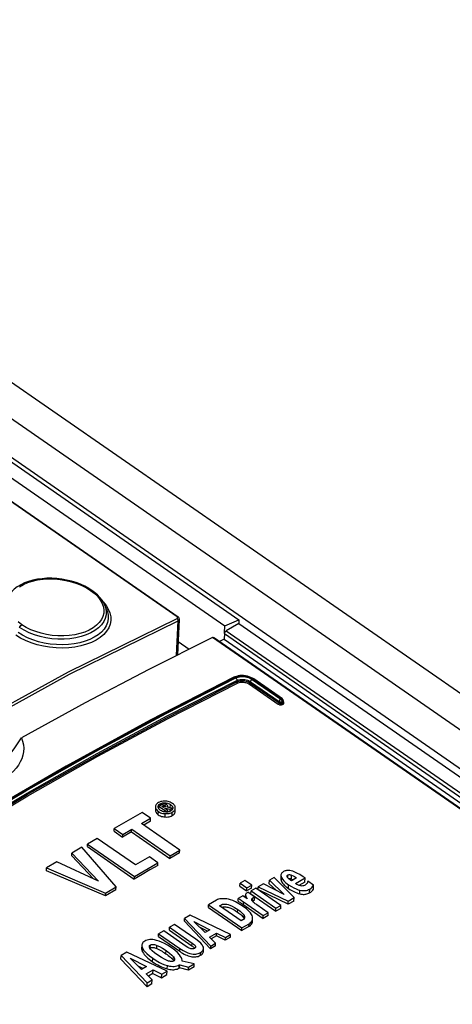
# Model space of a CAD drawing. Extents: x 0 to 594, y 0 to 420.
# Tile 44 of 58: x 509.92 to 514.39, y 129.98 to 140.16. Entities that reach past the tile are written whole.
import ezdxf

# ---------------------------------------------------------------- set-up
doc = ezdxf.new("R2010")
doc.units = 0
doc.header["$LTSCALE"] = 32.67
doc.layers.get('0').update_dxf_attribs({"linetype": 'CONTINUOUS'})
doc.layers.add('ROUNDS', color=7, linetype='CONTINUOUS')

msp = doc.modelspace()

# ---------------------------------------------------------------- linework, layer by layer
at = {"color": 7, "linetype": 'CONTINUOUS'}
for p, q in [((504.022, 140.443), (534.957, 118.991)), ((503.01, 140.155), (512.045, 133.89)), ((503.154, 140.219), (512.189, 133.954)), ((502.78, 140.072), (511.56, 133.984)), ((510.822, 134.062), (510.801, 134.11)), ((511.557, 133.59), (511.574, 133.958)), ((512.189, 133.954), (512.187, 133.914)), ((512.187, 133.914), (534.276, 118.596)), ((511.674, 133.648), (511.563, 133.725)), ((512.037, 133.752), (511.988, 133.728)), ((512.037, 133.752), (533.55, 118.834)), ((511.328, 132.021), (511.327, 131.987)), ((511.327, 131.987), (511.327, 131.986)), ((511.328, 132.021), (511.328, 132.02)), ((511.328, 132.02), (511.329, 132.011)), ((511.354, 132.02), (511.354, 132.022)), ((511.355, 132.013), (511.354, 132.02)), ((511.359, 132.004), (511.362, 132.008)), ((511.362, 131.999), (511.364, 132.025)), ((511.369, 131.992), (511.362, 131.999)), ((511.391, 132.041), (511.364, 132.025)), ((511.364, 132.025), (511.44, 131.972)), ((511.378, 131.984), (511.369, 131.992)), ((511.392, 132.025), (511.403, 132.031)), ((511.411, 132.013), (511.392, 132.025)), ((511.423, 132.02), (511.411, 132.013)), ((511.423, 132.004), (511.431, 132.008)), ((511.456, 131.981), (511.423, 132.004)), ((511.43, 131.999), (511.431, 132.008)), ((511.431, 132.028), (511.431, 132.027)), ((511.431, 132.008), (511.48, 131.995)), ((511.44, 131.972), (511.456, 131.981)), ((511.499, 132.006), (511.446, 132.018)), ((511.453, 132.016), (511.454, 132.029)), ((511.453, 132.021), (511.454, 132.02)), ((511.455, 131.967), (511.456, 131.981)), ((511.479, 131.974), (511.48, 131.995)), ((511.48, 131.995), (511.499, 132.006)), ((511.498, 131.988), (511.499, 132.006)), ((511.498, 131.99), (511.499, 131.989)), ((511.506, 132.009), (511.506, 132.007)), ((511.53, 131.971), (511.532, 132.008)), ((511.532, 132.008), (511.532, 132.009)), ((511.19, 131.963), (510.902, 131.796)), ((511.183, 131.848), (511.277, 131.902)), ((511.277, 131.902), (511.19, 131.963)), ((511.275, 131.871), (511.277, 131.902)), ((511.443, 131.966), (511.433, 131.966)), ((511.44, 131.966), (511.44, 131.972)), ((510.9, 131.768), (510.902, 131.796)), ((510.902, 131.796), (510.989, 131.735)), ((510.989, 131.735), (511.082, 131.79)), ((511.081, 131.761), (511.082, 131.79)), ((511.082, 131.79), (511.478, 131.515)), ((511.578, 131.574), (511.183, 131.848)), ((511.275, 131.871), (511.206, 131.832)), ((510.726, 131.694), (510.626, 131.636)), ((511.122, 131.42), (510.726, 131.694)), ((510.9, 131.768), (510.987, 131.708)), ((511.081, 131.761), (510.987, 131.708)), ((510.987, 131.708), (510.989, 131.735)), ((511.081, 131.761), (511.477, 131.487)), ((510.568, 131.602), (510.464, 131.542)), ((510.92, 131.192), (510.568, 131.602)), ((510.625, 131.609), (510.626, 131.636)), ((510.625, 131.609), (511.107, 131.274)), ((510.626, 131.636), (511.109, 131.301)), ((511.478, 131.515), (511.578, 131.574)), ((511.577, 131.544), (511.578, 131.574)), ((510.463, 131.514), (510.464, 131.542)), ((510.463, 131.514), (510.687, 131.276)), ((510.464, 131.542), (510.738, 131.252)), ((511.265, 131.502), (511.122, 131.42)), ((511.352, 131.442), (511.265, 131.502)), ((511.577, 131.544), (511.477, 131.487)), ((511.477, 131.487), (511.478, 131.515)), ((510.2, 131.358), (510.201, 131.39)), ((510.309, 131.453), (510.201, 131.39)), ((510.201, 131.39), (510.812, 131.129)), ((510.738, 131.252), (510.309, 131.453)), ((511.109, 131.301), (511.352, 131.442)), ((511.35, 131.415), (511.352, 131.442)), ((510.811, 131.1), (510.2, 131.358)), ((511.107, 131.274), (511.109, 131.301)), ((512.555, 131.291), (512.505, 131.262)), ((512.759, 131.082), (512.555, 131.291)), ((512.623, 131.315), (512.622, 131.277)), ((512.686, 131.302), (512.686, 131.305)), ((512.702, 131.279), (512.707, 131.28)), ((512.784, 131.287), (512.731, 131.256)), ((512.773, 131.227), (512.872, 131.285)), ((512.872, 131.285), (512.854, 131.297)), ((512.87, 131.243), (512.872, 131.285)), ((510.812, 131.129), (510.92, 131.192)), ((510.919, 131.164), (510.92, 131.192)), ((512.2, 131.199), (512.201, 131.23)), ((512.2, 131.199), (512.269, 131.151)), ((512.252, 131.259), (512.201, 131.23)), ((512.201, 131.23), (512.27, 131.182)), ((512.321, 131.212), (512.252, 131.259)), ((512.269, 131.151), (512.27, 131.182)), ((512.32, 131.179), (512.269, 131.151)), ((512.27, 131.182), (512.321, 131.212)), ((512.365, 131.181), (512.315, 131.152)), ((512.32, 131.179), (512.321, 131.212)), ((512.623, 131.002), (512.365, 131.181)), ((512.388, 131.165), (512.389, 131.195)), ((512.442, 131.226), (512.389, 131.195)), ((512.389, 131.195), (512.699, 131.047)), ((512.657, 131.116), (512.442, 131.226)), ((512.503, 131.226), (512.505, 131.262)), ((512.503, 131.226), (512.575, 131.158)), ((512.505, 131.262), (512.657, 131.116)), ((512.87, 131.243), (512.809, 131.209)), ((512.961, 131.212), (512.901, 131.252)), ((512.959, 131.17), (512.961, 131.212)), ((510.919, 131.164), (510.811, 131.1)), ((510.811, 131.1), (510.812, 131.129)), ((512.18, 131.045), (512.181, 131.074)), ((512.228, 131.101), (512.181, 131.074)), ((512.276, 131.07), (512.228, 131.101)), ((512.256, 131.105), (512.255, 131.084)), ((512.28, 131.137), (512.273, 131.132)), ((512.353, 131.087), (512.28, 131.137)), ((512.313, 131.12), (512.315, 131.152)), ((512.313, 131.12), (512.571, 130.942)), ((512.315, 131.152), (512.572, 130.973)), ((512.321, 131.064), (512.321, 131.065)), ((512.351, 131.056), (512.353, 131.087)), ((512.698, 131.013), (512.404, 131.154)), ((512.699, 131.047), (512.759, 131.082)), ((512.758, 131.046), (512.759, 131.082)), ((511.875, 130.981), (511.876, 131.009)), ((511.875, 130.981), (512.22, 130.742)), ((511.956, 131.055), (511.876, 131.009)), ((511.876, 131.009), (512.221, 130.769)), ((511.989, 130.997), (512.003, 131.005)), ((512.213, 130.842), (511.989, 130.997)), ((512.228, 131.014), (512.439, 130.867)), ((512.237, 131.038), (512.44, 130.897)), ((512.329, 131.047), (512.331, 131.048)), ((512.491, 130.926), (512.376, 131.006)), ((512.571, 130.942), (512.572, 130.973)), ((512.621, 130.97), (512.571, 130.942)), ((512.572, 130.973), (512.623, 131.002)), ((512.621, 130.97), (512.623, 131.002)), ((512.698, 131.013), (512.699, 131.047)), ((512.758, 131.046), (512.698, 131.013)), ((511.627, 130.838), (511.628, 130.865)), ((511.686, 130.899), (511.628, 130.865)), ((511.628, 130.865), (511.898, 130.582)), ((512.104, 130.702), (511.686, 130.899)), ((512.24, 130.87), (512.244, 130.864)), ((512.33, 130.837), (512.331, 130.865)), ((512.439, 130.867), (512.44, 130.897)), ((512.49, 130.896), (512.439, 130.867)), ((512.44, 130.897), (512.491, 130.926)), ((512.49, 130.896), (512.491, 130.926)), ((511.471, 130.746), (511.472, 130.775)), ((511.525, 130.805), (511.472, 130.775)), ((511.472, 130.775), (511.705, 130.613)), ((511.745, 130.653), (511.525, 130.805)), ((511.627, 130.838), (511.897, 130.554)), ((511.839, 130.72), (511.723, 130.836)), ((511.723, 130.836), (511.89, 130.75)), ((511.864, 130.735), (511.781, 130.778)), ((512.23, 130.851), (512.213, 130.842)), ((512.293, 130.784), (512.22, 130.742)), ((512.22, 130.742), (512.221, 130.769)), ((512.221, 130.769), (512.294, 130.812)), ((511.358, 130.679), (511.359, 130.709)), ((511.358, 130.679), (511.578, 130.527)), ((511.412, 130.74), (511.359, 130.709)), ((511.359, 130.709), (511.579, 130.557)), ((511.645, 130.578), (511.412, 130.74)), ((511.471, 130.746), (511.704, 130.584)), ((511.89, 130.75), (511.839, 130.72)), ((511.887, 130.674), (511.958, 130.715)), ((511.949, 130.612), (511.887, 130.674)), ((511.957, 130.688), (511.904, 130.657)), ((511.957, 130.688), (511.958, 130.715)), ((512.048, 130.643), (511.957, 130.688)), ((511.958, 130.715), (512.049, 130.67)), ((512.102, 130.675), (512.048, 130.643)), ((512.048, 130.643), (512.049, 130.67)), ((512.049, 130.67), (512.104, 130.702)), ((512.102, 130.675), (512.104, 130.702)), ((511.186, 130.59), (511.184, 130.556)), ((511.271, 130.559), (511.273, 130.56)), ((511.273, 130.56), (511.278, 130.563)), ((511.727, 130.566), (511.731, 130.561)), ((511.731, 130.561), (511.733, 130.559)), ((511.822, 130.527), (511.824, 130.556)), ((511.948, 130.584), (511.897, 130.554)), ((511.897, 130.554), (511.898, 130.582)), ((511.898, 130.582), (511.949, 130.612)), ((511.948, 130.584), (511.949, 130.612)), ((510.97, 130.445), (510.972, 130.485)), ((511.03, 130.518), (510.972, 130.485)), ((510.972, 130.485), (511.241, 130.202)), ((511.447, 130.321), (511.03, 130.518)), ((511.183, 130.34), (511.067, 130.455)), ((511.067, 130.455), (511.234, 130.369)), ((510.97, 130.445), (511.24, 130.16)), ((511.198, 130.349), (511.148, 130.374)), ((511.234, 130.369), (511.183, 130.34)), ((511.51, 130.438), (511.515, 130.432)), ((511.515, 130.432), (511.517, 130.429)), ((511.571, 130.353), (511.573, 130.386)), ((511.577, 130.357), (511.571, 130.353)), ((511.573, 130.386), (511.578, 130.389)), ((511.577, 130.357), (511.578, 130.389)), ((511.668, 130.331), (511.577, 130.357)), ((511.578, 130.389), (511.669, 130.363)), ((511.602, 130.426), (511.603, 130.428)), ((511.602, 130.426), (511.603, 130.428)), ((511.728, 130.397), (511.602, 130.426)), ((511.726, 130.366), (511.668, 130.331)), ((511.668, 130.331), (511.669, 130.363)), ((511.669, 130.363), (511.728, 130.397)), ((511.726, 130.366), (511.728, 130.397)), ((511.231, 130.294), (511.302, 130.335)), ((511.293, 130.231), (511.231, 130.294)), ((511.3, 130.298), (511.255, 130.27)), ((511.3, 130.298), (511.302, 130.335)), ((511.3, 130.298), (511.391, 130.253)), ((511.302, 130.335), (511.393, 130.29)), ((511.391, 130.253), (511.393, 130.29)), ((511.391, 130.253), (511.446, 130.286)), ((511.393, 130.29), (511.447, 130.321)), ((511.446, 130.286), (511.447, 130.321)), ((511.24, 130.16), (511.241, 130.202)), ((511.291, 130.191), (511.24, 130.16)), ((511.241, 130.202), (511.293, 130.231)), ((511.291, 130.191), (511.293, 130.231))]:
    msp.add_line(p, q, dxfattribs=at)
at = {"color": 9, "linetype": 'CONTINUOUS'}
for p, q in [((503.592, 140.365), (534.662, 118.82)), ((503.253, 140.2), (534.347, 118.637)), ((511.551, 133.984), (502.771, 140.072)), ((510.785, 134.139), (510.787, 134.138)), ((510.787, 134.138), (510.817, 134.101)), ((510.801, 134.11), (510.812, 134.079)), ((511.546, 133.584), (511.562, 133.942)), ((511.55, 133.967), (511.555, 133.972)), ((511.327, 131.986), (511.327, 131.987)), ((511.375, 132.032), (511.376, 132.052)), ((511.402, 132.019), (511.403, 132.031)), ((511.413, 132.014), (511.414, 132.036)), ((511.426, 132.022), (511.426, 132.034)), ((511.427, 132.05), (511.428, 132.063)), ((511.48, 132.01), (511.482, 132.044)), ((511.506, 132.007), (511.506, 132.009)), ((511.356, 131.939), (511.358, 131.972)), ((511.428, 131.916), (511.429, 131.95)), ((511.5, 131.93), (511.501, 131.965)), ((512.628, 131.251), (512.63, 131.289)), ((512.693, 131.29), (512.694, 131.315)), ((512.732, 131.274), (512.734, 131.314)), ((512.701, 131.176), (512.703, 131.214)), ((512.92, 131.131), (512.921, 131.171)), ((512.256, 131.083), (512.257, 131.105)), ((512.264, 131.078), (512.264, 131.089)), ((512.331, 131.048), (512.332, 131.079)), ((512.818, 131.121), (512.82, 131.159)), ((512.002, 130.988), (512.003, 131.005)), ((512.235, 131.009), (512.237, 131.038)), ((512.176, 130.931), (512.177, 130.96)), ((512.24, 130.87), (512.242, 130.898)), ((512.293, 130.784), (512.294, 130.812)), ((511.193, 130.522), (511.195, 130.557)), ((511.273, 130.56), (511.275, 130.593)), ((511.341, 130.556), (511.342, 130.588)), ((511.578, 130.527), (511.579, 130.557)), ((511.704, 130.584), (511.705, 130.613)), ((511.297, 130.42), (511.299, 130.455)), ((511.435, 130.502), (511.436, 130.534)), ((511.51, 130.438), (511.512, 130.47)), ((511.791, 130.486), (511.792, 130.515)), ((511.448, 130.346), (511.45, 130.38))]:
    msp.add_line(p, q, dxfattribs=at)
at = {"color": 7, "linetype": 'CONTINUOUS'}
for points in [[(510.671, 134.257), (510.639, 134.278), (510.597, 134.301), (510.553, 134.321), (510.507, 134.338), (510.458, 134.353), (510.409, 134.364), (510.359, 134.373), (510.308, 134.379), (510.257, 134.382), (510.206, 134.382), (510.156, 134.378), (510.107, 134.372), (510.06, 134.362), (510.016, 134.349), (509.974, 134.334), (509.935, 134.315), (509.9, 134.294), (509.869, 134.271), (509.842, 134.245), (509.82, 134.218), (509.805, 134.194)], [(510.728, 134.211), (510.698, 134.237), (510.671, 134.257)], [(510.801, 134.11), (510.792, 134.128), (510.775, 134.156), (510.753, 134.184), (510.728, 134.211)], [(511.574, 133.958), (511.574, 133.96), (511.573, 133.965), (511.571, 133.971), (511.568, 133.976), (511.564, 133.98), (511.56, 133.984)], [(512.045, 133.89), (512.141, 133.932), (512.189, 133.954)], [(509.348, 132.202), (509.361, 132.205), (509.405, 132.222), (509.45, 132.242), (509.495, 132.266), (509.54, 132.294), (509.585, 132.326), (509.63, 132.361), (509.674, 132.399), (509.717, 132.44), (509.759, 132.484), (509.799, 132.53), (509.838, 132.578), (509.875, 132.629), (509.91, 132.681), (509.943, 132.733)], [(509.943, 132.733), (509.955, 132.698), (509.963, 132.662), (509.966, 132.625), (509.964, 132.589), (509.958, 132.553), (509.947, 132.518), (509.931, 132.484), (509.912, 132.451), (509.888, 132.42), (509.86, 132.39), (509.828, 132.361), (509.792, 132.335), (509.754, 132.31), (509.712, 132.288), (509.666, 132.268), (509.619, 132.25), (509.569, 132.235), (509.517, 132.222), (509.457, 132.212)], [(511.327, 131.986), (511.327, 131.977), (511.33, 131.969), (511.334, 131.961), (511.34, 131.953), (511.347, 131.946), (511.356, 131.939)], [(511.359, 132.064), (511.349, 132.057), (511.342, 132.051), (511.336, 132.044), (511.332, 132.037), (511.329, 132.029), (511.328, 132.021)], [(511.329, 132.011), (511.331, 132.003), (511.335, 131.995)], [(511.335, 131.995), (511.341, 131.988), (511.348, 131.98), (511.358, 131.972)], [(511.354, 132.022), (511.355, 132.027), (511.357, 132.032), (511.359, 132.038), (511.363, 132.043), (511.369, 132.047), (511.376, 132.052)], [(511.362, 131.999), (511.358, 132.006), (511.355, 132.013)], [(511.431, 132.079), (511.417, 132.08), (511.405, 132.079), (511.393, 132.077), (511.381, 132.074), (511.37, 132.069), (511.359, 132.064)], [(511.376, 132.052), (511.384, 132.056), (511.392, 132.059), (511.4, 132.061), (511.409, 132.063), (511.418, 132.063), (511.428, 132.063)], [(511.433, 131.966), (511.421, 131.967), (511.411, 131.97), (511.4, 131.973), (511.39, 131.978), (511.378, 131.984)], [(511.418, 132.051), (511.413, 132.05), (511.407, 132.048), (511.4, 132.046), (511.391, 132.041)], [(511.403, 132.031), (511.407, 132.034), (511.411, 132.035), (511.414, 132.036)], [(511.414, 132.036), (511.417, 132.037), (511.419, 132.037), (511.421, 132.037), (511.424, 132.036), (511.426, 132.034)], [(511.444, 132.043), (511.438, 132.046), (511.432, 132.049), (511.427, 132.05), (511.423, 132.051), (511.418, 132.051)], [(511.431, 132.027), (511.43, 132.025), (511.427, 132.022), (511.423, 132.02)], [(511.426, 132.034), (511.429, 132.032), (511.43, 132.031), (511.431, 132.029), (511.431, 132.028)], [(511.428, 132.063), (511.439, 132.062), (511.45, 132.059), (511.46, 132.056), (511.471, 132.051), (511.482, 132.044)], [(511.502, 132.056), (511.491, 132.063), (511.48, 132.069), (511.469, 132.073), (511.457, 132.076), (511.445, 132.078), (511.431, 132.079)], [(511.454, 132.029), (511.453, 132.032), (511.452, 132.035), (511.449, 132.038), (511.444, 132.043)], [(511.446, 132.018), (511.449, 132.021), (511.451, 132.023), (511.453, 132.026), (511.454, 132.029)], [(511.454, 132.02), (511.463, 132.017), (511.472, 132.012), (511.473, 132.012)], [(511.482, 132.044), (511.491, 132.037), (511.498, 132.03), (511.502, 132.023), (511.505, 132.016), (511.506, 132.009)], [(511.504, 131.997), (511.501, 131.991), (511.497, 131.986), (511.491, 131.981), (511.484, 131.977)], [(511.501, 131.965), (511.511, 131.972), (511.519, 131.978), (511.524, 131.985), (511.529, 131.993), (511.531, 132.001), (511.532, 132.008)], [(511.532, 132.009), (511.531, 132.018), (511.529, 132.026), (511.525, 132.034), (511.519, 132.041), (511.512, 132.049), (511.502, 132.056)], [(511.506, 132.007), (511.506, 132.002), (511.504, 131.997)], [(511.356, 131.939), (511.366, 131.932), (511.378, 131.927), (511.39, 131.922), (511.402, 131.919), (511.415, 131.917), (511.428, 131.916)], [(511.358, 131.972), (511.369, 131.966), (511.38, 131.96), (511.391, 131.956), (511.403, 131.953), (511.416, 131.951), (511.429, 131.95)], [(511.428, 131.916), (511.441, 131.915), (511.454, 131.916), (511.467, 131.918), (511.479, 131.921), (511.49, 131.925), (511.5, 131.93)], [(511.429, 131.95), (511.443, 131.95), (511.456, 131.951), (511.468, 131.953), (511.479, 131.956), (511.49, 131.96), (511.501, 131.965)], [(511.46, 131.968), (511.452, 131.966), (511.443, 131.966)], [(511.484, 131.977), (511.477, 131.973), (511.469, 131.97), (511.46, 131.968)], [(511.5, 131.93), (511.509, 131.936), (511.517, 131.942), (511.523, 131.949), (511.527, 131.957), (511.53, 131.965), (511.53, 131.971)], [(511.35, 131.415), (511.269, 131.368), (511.188, 131.321), (511.107, 131.274)], [(512.622, 131.277), (512.622, 131.272), (512.623, 131.265), (512.625, 131.258), (512.628, 131.251)], [(512.646, 131.348), (512.638, 131.343), (512.632, 131.337), (512.628, 131.331), (512.625, 131.325), (512.623, 131.318), (512.623, 131.315)], [(512.623, 131.315), (512.623, 131.31), (512.625, 131.3), (512.63, 131.289)], [(512.63, 131.289), (512.64, 131.272), (512.655, 131.254), (512.675, 131.235), (512.703, 131.214)], [(512.667, 131.358), (512.657, 131.354), (512.651, 131.351), (512.646, 131.348)], [(512.705, 131.362), (512.691, 131.362), (512.681, 131.361), (512.673, 131.36), (512.667, 131.358)], [(512.686, 131.305), (512.686, 131.308), (512.688, 131.31), (512.69, 131.313), (512.694, 131.315)], [(512.697, 131.284), (512.692, 131.291), (512.688, 131.296), (512.686, 131.302)], [(512.694, 131.315), (512.698, 131.317), (512.703, 131.319), (512.707, 131.32), (512.713, 131.32), (512.718, 131.319), (512.726, 131.317), (512.734, 131.314)], [(512.715, 131.268), (512.709, 131.273), (512.703, 131.278), (512.697, 131.284)], [(512.767, 131.346), (512.746, 131.354), (512.729, 131.358), (512.716, 131.361), (512.705, 131.362)], [(512.707, 131.28), (512.713, 131.279), (512.719, 131.278), (512.726, 131.277), (512.732, 131.274)], [(512.732, 131.274), (512.744, 131.269), (512.748, 131.267)], [(512.734, 131.314), (512.749, 131.308), (512.765, 131.299), (512.784, 131.287)], [(512.854, 131.297), (512.818, 131.321), (512.789, 131.336), (512.767, 131.346)], [(512.628, 131.251), (512.634, 131.241), (512.641, 131.231), (512.649, 131.221), (512.658, 131.212), (512.667, 131.203), (512.678, 131.194), (512.689, 131.185), (512.701, 131.176)], [(512.701, 131.176), (512.715, 131.167), (512.729, 131.159), (512.743, 131.151), (512.756, 131.144), (512.771, 131.137), (512.786, 131.131), (512.802, 131.126), (512.818, 131.121)], [(512.703, 131.214), (512.731, 131.196), (512.757, 131.182), (512.78, 131.172), (512.8, 131.164), (512.82, 131.159)], [(512.731, 131.256), (512.727, 131.259), (512.722, 131.263), (512.715, 131.268)], [(512.824, 131.205), (512.811, 131.208), (512.798, 131.213), (512.786, 131.219), (512.773, 131.227)], [(512.82, 131.159), (512.835, 131.156), (512.849, 131.155), (512.862, 131.154), (512.874, 131.155), (512.886, 131.157), (512.897, 131.16), (512.909, 131.165), (512.921, 131.171)], [(512.874, 131.21), (512.866, 131.207), (512.858, 131.204), (512.85, 131.203), (512.842, 131.202), (512.834, 131.203), (512.824, 131.205)], [(512.885, 131.219), (512.882, 131.216), (512.878, 131.213), (512.874, 131.21)], [(512.893, 131.23), (512.891, 131.226), (512.889, 131.223), (512.885, 131.219)], [(512.901, 131.252), (512.899, 131.245), (512.897, 131.238), (512.893, 131.23)], [(512.92, 131.131), (512.932, 131.139), (512.943, 131.148), (512.952, 131.159), (512.959, 131.17)], [(512.921, 131.171), (512.934, 131.179), (512.945, 131.189), (512.954, 131.2), (512.961, 131.212)], [(512.064, 131.069), (512.042, 131.071), (512.023, 131.071), (512.006, 131.07), (511.992, 131.068), (511.979, 131.065), (511.967, 131.061), (511.956, 131.055)], [(512.232, 130.992), (512.19, 131.019), (512.155, 131.038), (512.126, 131.051), (512.102, 131.06), (512.082, 131.065), (512.064, 131.069)], [(512.181, 131.074), (512.197, 131.065), (512.215, 131.053), (512.237, 131.038)], [(512.259, 131.12), (512.257, 131.115), (512.256, 131.111)], [(512.256, 131.111), (512.256, 131.11), (512.257, 131.105)], [(512.257, 131.105), (512.259, 131.1), (512.261, 131.095), (512.264, 131.089)], [(512.273, 131.132), (512.266, 131.128), (512.261, 131.123), (512.259, 131.12)], [(512.264, 131.089), (512.272, 131.076), (512.276, 131.07)], [(512.321, 131.065), (512.322, 131.067), (512.323, 131.07), (512.325, 131.073), (512.328, 131.076), (512.332, 131.079)], [(512.332, 131.079), (512.339, 131.082), (512.346, 131.085), (512.353, 131.087)], [(512.818, 131.121), (512.829, 131.119), (512.841, 131.117), (512.852, 131.116), (512.862, 131.116), (512.872, 131.117), (512.882, 131.118), (512.892, 131.12), (512.902, 131.123), (512.911, 131.127), (512.92, 131.131)], [(512.003, 131.005), (512.012, 131.01), (512.021, 131.013), (512.03, 131.014), (512.04, 131.015), (512.051, 131.015), (512.064, 131.014), (512.078, 131.01), (512.096, 131.004), (512.118, 130.995), (512.145, 130.981), (512.177, 130.96)], [(512.011, 130.982), (512.017, 130.984), (512.026, 130.986), (512.035, 130.987), (512.045, 130.987), (512.055, 130.987), (512.066, 130.985), (512.076, 130.983), (512.086, 130.98), (512.096, 130.976), (512.107, 130.972), (512.118, 130.967), (512.129, 130.961), (512.14, 130.955), (512.152, 130.948), (512.164, 130.94), (512.176, 130.931)], [(512.18, 131.045), (512.189, 131.04), (512.197, 131.035), (512.205, 131.029), (512.213, 131.024), (512.22, 131.019), (512.228, 131.014)], [(512.329, 130.884), (512.326, 130.896), (512.319, 130.909), (512.308, 130.925), (512.291, 130.943), (512.267, 130.965), (512.232, 130.992)], [(512.329, 131.046), (512.324, 131.053), (512.322, 131.059), (512.321, 131.064)], [(512.349, 131.026), (512.341, 131.033), (512.335, 131.04), (512.329, 131.046)], [(512.331, 131.048), (512.337, 131.052), (512.344, 131.054), (512.351, 131.056)], [(512.376, 131.006), (512.367, 131.013), (512.358, 131.019), (512.349, 131.026)], [(512.176, 130.931), (512.188, 130.923), (512.199, 130.914), (512.209, 130.906), (512.218, 130.897), (512.226, 130.888), (512.234, 130.879), (512.24, 130.87)], [(512.177, 130.96), (512.202, 130.941), (512.22, 130.925), (512.233, 130.911), (512.242, 130.898)], [(512.248, 130.877), (512.247, 130.871), (512.245, 130.865), (512.242, 130.861), (512.237, 130.856), (512.23, 130.851)], [(512.242, 130.898), (512.246, 130.89), (512.248, 130.882), (512.248, 130.877)], [(512.294, 130.812), (512.305, 130.819), (512.314, 130.827), (512.321, 130.836), (512.326, 130.846), (512.33, 130.856), (512.331, 130.865)], [(512.331, 130.865), (512.331, 130.869), (512.329, 130.884)], [(512.293, 130.784), (512.304, 130.792), (512.313, 130.8), (512.32, 130.809), (512.326, 130.819), (512.329, 130.829), (512.33, 130.837)], [(511.184, 130.556), (511.184, 130.55), (511.186, 130.541), (511.189, 130.531), (511.193, 130.522)], [(511.217, 130.633), (511.206, 130.626), (511.198, 130.619), (511.192, 130.611), (511.188, 130.602), (511.186, 130.593), (511.186, 130.59)], [(511.186, 130.59), (511.186, 130.583), (511.188, 130.571), (511.195, 130.557)], [(511.195, 130.557), (511.205, 130.54), (511.219, 130.523), (511.238, 130.503), (511.264, 130.48), (511.299, 130.455)], [(511.339, 130.64), (511.318, 130.646), (511.299, 130.648), (511.283, 130.649), (511.268, 130.649), (511.255, 130.647), (511.242, 130.644), (511.229, 130.639), (511.217, 130.633)], [(511.264, 130.578), (511.264, 130.579), (511.265, 130.583), (511.267, 130.587), (511.271, 130.59), (511.275, 130.593)], [(511.277, 130.55), (511.27, 130.56), (511.266, 130.568), (511.264, 130.574), (511.264, 130.578)], [(511.275, 130.593), (511.28, 130.595), (511.286, 130.597), (511.292, 130.598), (511.298, 130.599), (511.306, 130.598), (511.316, 130.596), (511.327, 130.593), (511.342, 130.588)], [(511.278, 130.563), (511.284, 130.565), (511.29, 130.566), (511.297, 130.566), (511.304, 130.566), (511.313, 130.565), (511.322, 130.562), (511.331, 130.559), (511.341, 130.556)], [(511.49, 130.566), (511.453, 130.59), (511.42, 130.608), (511.391, 130.622), (511.364, 130.633), (511.339, 130.64)], [(511.342, 130.588), (511.368, 130.576), (511.399, 130.558), (511.436, 130.534)], [(511.575, 130.492), (511.555, 130.514), (511.527, 130.538), (511.49, 130.566)], [(511.579, 130.557), (511.613, 130.536), (511.64, 130.521), (511.663, 130.511), (511.683, 130.505), (511.7, 130.501), (511.716, 130.499), (511.729, 130.498), (511.743, 130.499), (511.755, 130.501), (511.767, 130.504), (511.78, 130.508), (511.792, 130.515)], [(511.73, 130.558), (511.725, 130.555), (511.719, 130.553), (511.714, 130.552), (511.708, 130.552), (511.702, 130.552), (511.694, 130.554), (511.685, 130.556), (511.674, 130.561), (511.661, 130.568), (511.645, 130.578)], [(511.704, 130.584), (511.71, 130.58), (511.716, 130.575), (511.722, 130.571), (511.727, 130.566)], [(511.705, 130.613), (511.72, 130.602), (511.73, 130.593), (511.736, 130.586), (511.739, 130.58), (511.741, 130.575), (511.741, 130.572)], [(511.741, 130.572), (511.741, 130.571), (511.74, 130.567), (511.738, 130.564), (511.735, 130.561), (511.73, 130.558)], [(511.824, 130.556), (511.824, 130.561), (511.822, 130.571), (511.817, 130.582), (511.809, 130.595), (511.796, 130.61), (511.775, 130.63), (511.745, 130.653)], [(511.792, 130.515), (511.803, 130.522), (511.811, 130.529), (511.817, 130.537), (511.821, 130.544), (511.823, 130.552), (511.824, 130.556)], [(511.193, 130.522), (511.202, 130.508), (511.212, 130.495), (511.223, 130.482), (511.236, 130.469), (511.249, 130.457), (511.263, 130.445), (511.279, 130.432), (511.297, 130.42)], [(511.353, 130.486), (511.318, 130.512), (511.294, 130.533), (511.277, 130.55)], [(511.299, 130.455), (511.335, 130.431), (511.368, 130.413), (511.397, 130.399), (511.424, 130.388), (511.45, 130.38)], [(511.341, 130.556), (511.355, 130.549), (511.369, 130.543), (511.382, 130.535), (511.395, 130.528), (511.408, 130.52), (511.421, 130.512), (511.435, 130.502)], [(511.447, 130.433), (511.421, 130.445), (511.39, 130.462), (511.353, 130.486)], [(511.435, 130.502), (511.448, 130.493), (511.46, 130.484), (511.472, 130.475), (511.482, 130.466), (511.492, 130.457), (511.502, 130.448), (511.51, 130.438)], [(511.436, 130.534), (511.471, 130.509), (511.495, 130.488), (511.512, 130.47)], [(511.512, 130.47), (511.519, 130.46), (511.523, 130.452), (511.525, 130.446), (511.525, 130.443)], [(511.603, 130.428), (511.602, 130.436), (511.6, 130.448), (511.595, 130.46), (511.587, 130.475), (511.575, 130.492)], [(511.578, 130.527), (511.593, 130.516), (511.608, 130.507), (511.622, 130.499), (511.636, 130.492), (511.65, 130.486), (511.664, 130.48), (511.678, 130.476), (511.691, 130.473), (511.704, 130.47), (511.717, 130.469), (511.73, 130.469), (511.744, 130.469), (511.756, 130.472), (511.769, 130.475), (511.78, 130.48), (511.791, 130.486)], [(511.791, 130.486), (511.801, 130.492), (511.809, 130.499), (511.815, 130.507), (511.82, 130.515), (511.822, 130.523), (511.822, 130.527)], [(511.297, 130.42), (511.315, 130.407), (511.333, 130.396), (511.351, 130.386), (511.369, 130.376), (511.388, 130.368), (511.407, 130.359), (511.427, 130.352), (511.448, 130.346)], [(511.514, 130.427), (511.509, 130.424), (511.504, 130.423), (511.498, 130.422), (511.491, 130.422), (511.483, 130.422), (511.474, 130.424), (511.462, 130.427), (511.447, 130.433)], [(511.448, 130.346), (511.462, 130.342), (511.477, 130.339), (511.491, 130.338), (511.504, 130.337), (511.516, 130.337), (511.528, 130.339), (511.539, 130.341), (511.551, 130.344), (511.562, 130.348), (511.571, 130.353)], [(511.45, 130.38), (511.471, 130.375), (511.489, 130.372), (511.506, 130.371), (511.52, 130.371), (511.534, 130.373), (511.547, 130.376), (511.56, 130.38), (511.573, 130.386)], [(511.525, 130.443), (511.525, 130.441), (511.524, 130.437), (511.522, 130.433), (511.519, 130.43), (511.514, 130.427)]]:
    msp.add_lwpolyline(points, dxfattribs=at)
at = {"color": 9, "linetype": 'CONTINUOUS'}
for points in [[(509.922, 134.295), (509.963, 134.318), (510.008, 134.338), (510.057, 134.354), (510.11, 134.366), (510.167, 134.373), (510.225, 134.376), (510.284, 134.375), (510.343, 134.37), (510.402, 134.36), (510.459, 134.346), (510.514, 134.329), (510.566, 134.308), (510.614, 134.283), (510.657, 134.257)], [(510.657, 134.257), (510.695, 134.227), (510.727, 134.196), (510.754, 134.162), (510.774, 134.128), (510.787, 134.093), (510.793, 134.058), (510.792, 134.023), (510.783, 133.989), (510.768, 133.956), (510.745, 133.925), (510.717, 133.897), (510.682, 133.871), (510.642, 133.847), (510.596, 133.827), (510.547, 133.811), (510.494, 133.799), (510.437, 133.791), (510.379, 133.787), (510.32, 133.787), (510.261, 133.792), (510.202, 133.801), (510.145, 133.814), (510.09, 133.831), (510.038, 133.851), (509.99, 133.875), (509.947, 133.902)], [(510.671, 134.257), (510.665, 134.259), (510.657, 134.257)], [(510.817, 134.101), (510.84, 134.063), (510.856, 134.024), (510.865, 133.985), (510.865, 133.946), (510.858, 133.907), (510.844, 133.87), (510.822, 133.835), (510.792, 133.802), (510.756, 133.771), (510.714, 133.744), (510.666, 133.72), (510.613, 133.7), (510.556, 133.684), (510.495, 133.672), (510.431, 133.664), (510.366, 133.661), (510.3, 133.663), (510.234, 133.669), (510.169, 133.68), (510.105, 133.695), (510.044, 133.715), (509.986, 133.738), (509.933, 133.765), (509.885, 133.795)], [(510.822, 134.062), (510.831, 134.037), (510.839, 134), (510.84, 133.963), (510.833, 133.927), (510.819, 133.892), (510.798, 133.858), (510.77, 133.827), (510.736, 133.798), (510.695, 133.773), (510.65, 133.75), (510.6, 133.731), (510.545, 133.716), (510.488, 133.705), (510.427, 133.698), (510.366, 133.695), (510.303, 133.697), (510.24, 133.703), (510.178, 133.713), (510.118, 133.727), (510.06, 133.746), (510.005, 133.768), (509.954, 133.793), (509.908, 133.822)], [(510.812, 134.079), (510.818, 134.041), (510.817, 134.004), (510.808, 133.968), (510.792, 133.934), (510.769, 133.901), (510.739, 133.87), (510.702, 133.843), (510.66, 133.818), (510.612, 133.797), (510.559, 133.78), (510.503, 133.766), (510.444, 133.758), (510.383, 133.753), (510.32, 133.753), (510.258, 133.758), (510.196, 133.767), (510.135, 133.781), (510.077, 133.798), (510.022, 133.82), (509.971, 133.845), (509.924, 133.874)], [(507.034, 131.35), (508.166, 132.104), (509.298, 132.794), (510.427, 133.415), (511.55, 133.967)], [(507.048, 131.326), (508.179, 132.08), (509.311, 132.769), (510.44, 133.39), (511.562, 133.942)], [(509.947, 133.902), (509.909, 133.932)], [(511.562, 133.942), (511.561, 133.951), (511.557, 133.961), (511.55, 133.967)], [(511.551, 133.984), (511.557, 133.985), (511.56, 133.984)], [(511.555, 133.972), (511.556, 133.978), (511.551, 133.984)], [(511.562, 133.942), (511.571, 133.949), (511.574, 133.958)], [(509.924, 133.874), (509.93, 133.885), (509.937, 133.895), (509.947, 133.902)]]:
    msp.add_lwpolyline(points, dxfattribs=at)
at = {"layer": 'ROUNDS', "color": 7, "linetype": 'CONTINUOUS'}
for p, q in [((512.187, 133.914), (512.059, 133.84)), ((512.042, 133.818), (512.045, 133.89)), ((533.352, 118.913), (511.928, 133.769)), ((512.04, 133.81), (512.037, 133.752)), ((512.147, 133.363), (512.138, 133.359)), ((512.164, 133.369), (512.147, 133.363)), ((512.342, 133.342), (512.329, 133.35)), ((512.638, 133.136), (512.342, 133.342)), ((512.647, 133.119), (512.646, 133.102))]:
    msp.add_line(p, q, dxfattribs=at)
at = {"layer": 'ROUNDS', "color": 9, "linetype": 'CONTINUOUS'}
for p, q in [((512.059, 133.84), (534.159, 118.514)), ((533.328, 118.921), (511.917, 133.769)), ((512.04, 133.81), (533.601, 118.859)), ((512.168, 133.327), (512.167, 133.311)), ((512.309, 133.313), (512.308, 133.3)), ((512.309, 133.313), (512.605, 133.108)), ((512.325, 133.338), (512.622, 133.132)), ((512.629, 133.136), (512.332, 133.341)), ((512.3, 133.288), (512.596, 133.082)), ((512.308, 133.3), (512.605, 133.094)), ((512.605, 133.108), (512.605, 133.094)), ((512.622, 133.132), (512.629, 133.136)), ((512.634, 133.106), (512.633, 133.091)), ((512.634, 133.106), (512.641, 133.11)), ((512.641, 133.11), (512.64, 133.095)), ((512.65, 133.104), (512.647, 133.107)), ((512.633, 133.091), (512.64, 133.095)), ((512.639, 133.078), (512.646, 133.082))]:
    msp.add_line(p, q, dxfattribs=at)
at = {"layer": 'ROUNDS', "color": 7, "linetype": 'CONTINUOUS'}
for points in [[(512.04, 133.81), (512.04, 133.813), (512.041, 133.816), (512.042, 133.818)], [(512.042, 133.818), (512.044, 133.823), (512.046, 133.827), (512.049, 133.831), (512.052, 133.834), (512.056, 133.837), (512.059, 133.84)], [(511.917, 133.769), (511.26, 133.441), (510.602, 133.096), (509.943, 132.733)], [(511.917, 133.769), (511.92, 133.77), (511.923, 133.771), (511.926, 133.771), (511.928, 133.77), (511.928, 133.769)], [(512.138, 133.359), (511.273, 132.916), (510.406, 132.442), (509.537, 131.938), (508.666, 131.405)], [(512.329, 133.35), (512.312, 133.358), (512.295, 133.365), (512.277, 133.37), (512.258, 133.374), (512.238, 133.376), (512.219, 133.377), (512.2, 133.376), (512.181, 133.373), (512.164, 133.369)], [(512.647, 133.119), (512.647, 133.123), (512.645, 133.127), (512.643, 133.131), (512.64, 133.134), (512.638, 133.136)]]:
    msp.add_lwpolyline(points, dxfattribs=at)
at = {"layer": 'ROUNDS', "color": 9, "linetype": 'CONTINUOUS'}
for points in [[(512.149, 133.357), (511.429, 132.99), (510.706, 132.601), (509.982, 132.192), (509.257, 131.762), (508.532, 131.311), (507.807, 130.841)], [(507.814, 130.836), (508.539, 131.306), (509.264, 131.757), (509.989, 132.187), (510.713, 132.597), (511.436, 132.985), (512.156, 133.352)], [(507.827, 130.796), (508.552, 131.267), (509.277, 131.717), (510.001, 132.147), (510.725, 132.556), (511.447, 132.944), (512.167, 133.311)], [(507.828, 130.812), (508.552, 131.282), (509.277, 131.732), (510.002, 132.162), (510.726, 132.571), (511.448, 132.96), (512.168, 133.327)], [(512.149, 133.357), (512.146, 133.359), (512.143, 133.36), (512.14, 133.36), (512.138, 133.359)], [(512.332, 133.341), (512.321, 133.348), (512.308, 133.355), (512.294, 133.36), (512.28, 133.365), (512.265, 133.368), (512.249, 133.371), (512.234, 133.372), (512.218, 133.373), (512.203, 133.372), (512.188, 133.37), (512.174, 133.367), (512.161, 133.362), (512.149, 133.357)], [(512.156, 133.352), (512.168, 133.358), (512.181, 133.362), (512.195, 133.364), (512.21, 133.366), (512.226, 133.367), (512.241, 133.366), (512.257, 133.364), (512.272, 133.361), (512.287, 133.356), (512.301, 133.351), (512.314, 133.345), (512.325, 133.338)], [(512.156, 133.352), (512.159, 133.35), (512.162, 133.347), (512.164, 133.343), (512.166, 133.339), (512.167, 133.335), (512.168, 133.331), (512.168, 133.327)], [(512.167, 133.311), (512.177, 133.316), (512.188, 133.319), (512.2, 133.322), (512.212, 133.323), (512.225, 133.324), (512.238, 133.323), (512.251, 133.321), (512.264, 133.319), (512.276, 133.315), (512.288, 133.311), (512.298, 133.306), (512.308, 133.3)], [(512.173, 133.299), (512.171, 133.3), (512.17, 133.302), (512.168, 133.304), (512.167, 133.307), (512.167, 133.309), (512.167, 133.311)], [(512.168, 133.327), (512.178, 133.331), (512.189, 133.334), (512.201, 133.336), (512.213, 133.338), (512.226, 133.338), (512.239, 133.337), (512.252, 133.335), (512.265, 133.333), (512.277, 133.329), (512.288, 133.325), (512.299, 133.319), (512.309, 133.313)], [(512.173, 133.299), (512.182, 133.302), (512.192, 133.305), (512.203, 133.308), (512.214, 133.309), (512.225, 133.309), (512.237, 133.309), (512.249, 133.307), (512.26, 133.305), (512.271, 133.302), (512.282, 133.298), (512.291, 133.293), (512.3, 133.288)], [(512.325, 133.338), (512.322, 133.336), (512.319, 133.334), (512.316, 133.331), (512.314, 133.327), (512.312, 133.324), (512.31, 133.32), (512.309, 133.317), (512.309, 133.313)], [(512.332, 133.341), (512.335, 133.342), (512.338, 133.343), (512.34, 133.342), (512.342, 133.342)], [(507.835, 130.784), (508.559, 131.254), (509.284, 131.704), (510.008, 132.134), (510.731, 132.543), (511.453, 132.931), (512.173, 133.299)], [(512.3, 133.288), (512.302, 133.289), (512.304, 133.291), (512.305, 133.293), (512.307, 133.295), (512.308, 133.298), (512.308, 133.3)], [(512.622, 133.132), (512.619, 133.13), (512.616, 133.128), (512.613, 133.125), (512.61, 133.122), (512.608, 133.118), (512.607, 133.115), (512.606, 133.111), (512.605, 133.108)], [(512.605, 133.108), (512.607, 133.107), (512.609, 133.106), (512.612, 133.105), (512.615, 133.104), (512.618, 133.103), (512.622, 133.103), (512.626, 133.104), (512.63, 133.105), (512.634, 133.106)], [(512.622, 133.132), (512.624, 133.13), (512.627, 133.127), (512.629, 133.124), (512.631, 133.121), (512.632, 133.117), (512.633, 133.113), (512.634, 133.11), (512.634, 133.106)], [(512.629, 133.136), (512.632, 133.137), (512.635, 133.137), (512.637, 133.137), (512.638, 133.136)], [(512.629, 133.136), (512.631, 133.134), (512.634, 133.131), (512.636, 133.128), (512.638, 133.124), (512.639, 133.121), (512.64, 133.117), (512.641, 133.113), (512.641, 133.11)], [(512.64, 133.095), (512.642, 133.096), (512.644, 133.097), (512.645, 133.099), (512.646, 133.101), (512.646, 133.102)], [(512.641, 133.11), (512.642, 133.111), (512.644, 133.112), (512.645, 133.114), (512.646, 133.116), (512.647, 133.118), (512.647, 133.119)], [(512.646, 133.082), (512.649, 133.084), (512.652, 133.086), (512.654, 133.089), (512.655, 133.092), (512.655, 133.095), (512.654, 133.098), (512.653, 133.101), (512.65, 133.104)], [(512.596, 133.082), (512.598, 133.083), (512.6, 133.085), (512.602, 133.087), (512.603, 133.089), (512.604, 133.092), (512.605, 133.094)], [(512.596, 133.082), (512.6, 133.08), (512.605, 133.078), (512.61, 133.076), (512.615, 133.075), (512.62, 133.075), (512.625, 133.075), (512.63, 133.075), (512.635, 133.077), (512.639, 133.078)], [(512.605, 133.094), (512.607, 133.093), (512.61, 133.091), (512.613, 133.09), (512.617, 133.089), (512.62, 133.089), (512.624, 133.089), (512.627, 133.089), (512.63, 133.09), (512.633, 133.091)], [(512.639, 133.078), (512.637, 133.08), (512.635, 133.082), (512.634, 133.084), (512.633, 133.086), (512.633, 133.089), (512.633, 133.091)], [(512.646, 133.082), (512.644, 133.083), (512.643, 133.085), (512.641, 133.087), (512.64, 133.09), (512.64, 133.092), (512.64, 133.095)]]:
    msp.add_lwpolyline(points, dxfattribs=at)

doc.saveas('drawing.dxf')
